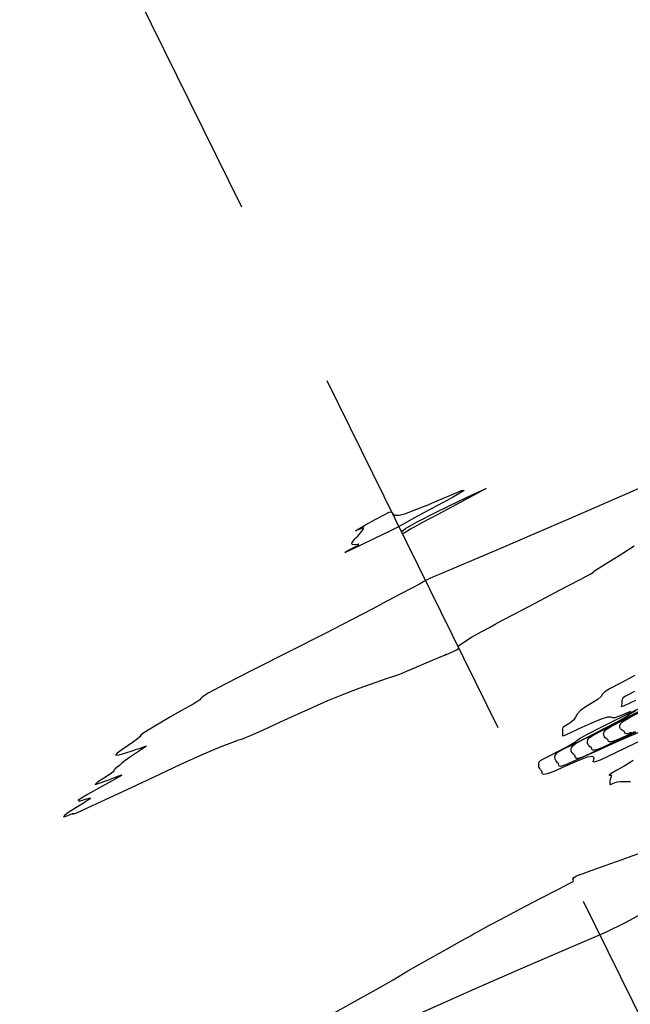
# Model space of a CAD drawing. Extents: x 3249832 to 3255657, y 13789405 to 13793316.
# Tile 63 of 256: x 3254867 to 3254946, y 13790344 to 13790471. Entities that reach past the tile are written whole.
import ezdxf

# ---------------------------------------------------------------- set-up
doc = ezdxf.new("R2010")
doc.units = 0
doc.header["$LTSCALE"] = 100
doc.header["$MEASUREMENT"] = 0
doc.linetypes.add('DASHED', pattern=[0.75, 0.5, -0.25])
for name, color, linetype in [('GRATIO_CON', 10, 'CONTINUOUS'), ('GRATIO_ICON', 7, 'CONTINUOUS'), ('PLAN', 7, 'CONTINUOUS'), ('TARGETS_EAST', 7, 'CONTINUOUS')]:
    doc.layers.add(name, color=color, linetype=linetype)
doc.styles.add('Gratio_032316_contours$0$symbol', font='symbol.shx')
doc.linetypes.add('Gratio_032316_contours$0$DEPRESSION', pattern='A,0.3,["%",Gratio_032316_contours$0$symbol,S=0.05,R=180,X=0,Y=0],0.0001', length=0.3001)

# ---------------------------------------------------------------- blocks, each defined once
blk = doc.blocks.new('Gratio_032316_contours')
at = {"layer": 'GRATIO_CON', "color": 5, "linetype": 'Continuous', "flags": 128}
for points in [[(3254949.47, 13790378.9), (3254944.4, 13790376.45), (3254942.42, 13790375.52), (3254941.66, 13790375.23), (3254941.49, 13790375.28), (3254941.59, 13790375.53), (3254941.66, 13790375.83), (3254941.46, 13790376), (3254940.75, 13790375.89), (3254939.43, 13790375.38), (3254937.83, 13790374.68), (3254936.42, 13790374.06), (3254935.55, 13790373.73), (3254935.13, 13790373.64), (3254934.98, 13790373.69), (3254934.93, 13790373.79), (3254934.92, 13790373.9), (3254934.93, 13790373.99), (3254934.92, 13790374.04), (3254934.89, 13790374.08), (3254934.82, 13790374.14), (3254934.72, 13790374.26), (3254934.6, 13790374.42), (3254934.51, 13790374.63), (3254934.47, 13790374.86), (3254934.48, 13790375.09), (3254934.55, 13790375.29), (3254934.69, 13790375.45), (3254935.02, 13790375.65), (3254935.7, 13790375.99), (3254936.76, 13790376.53), (3254937.94, 13790377.13), (3254938.86, 13790377.64), (3254939.27, 13790377.92), (3254939.46, 13790378.11), (3254939.84, 13790378.37), (3254940.77, 13790378.88), (3254942.48, 13790379.74), (3254945.15, 13790381.07), (3254949.16, 13790383.06)], [(3254947.29, 13790379.06), (3254944.85, 13790378.02), (3254941.95, 13790376.69), (3254939.42, 13790375.54), (3254937.93, 13790374.91), (3254937.29, 13790374.71), (3254937.11, 13790374.75), (3254937.06, 13790374.85), (3254937.05, 13790374.95), (3254937.05, 13790375.04), (3254937.03, 13790375.08), (3254936.99, 13790375.12), (3254936.92, 13790375.18), (3254936.81, 13790375.29), (3254936.69, 13790375.45), (3254936.6, 13790375.65), (3254936.57, 13790375.88), (3254936.6, 13790376.11), (3254936.71, 13790376.33), (3254936.96, 13790376.55), (3254937.57, 13790376.89), (3254938.8, 13790377.51), (3254940.76, 13790378.49), (3254942.94, 13790379.59), (3254944.71, 13790380.52), (3254945.63, 13790381.05), (3254946.18, 13790381.41), (3254947.08, 13790381.93)], [(3254947.01, 13790379.13), (3254943.59, 13790377.51), (3254941.44, 13790376.49), (3254940.36, 13790375.99), (3254939.86, 13790375.8), (3254939.56, 13790375.73), (3254939.36, 13790375.74), (3254939.25, 13790375.8), (3254939.2, 13790375.9), (3254939.18, 13790376), (3254939.18, 13790376.08), (3254939.15, 13790376.13), (3254939.09, 13790376.16), (3254939.01, 13790376.22), (3254938.9, 13790376.32), (3254938.78, 13790376.48), (3254938.69, 13790376.67), (3254938.66, 13790376.9), (3254938.71, 13790377.13), (3254938.87, 13790377.37), (3254939.24, 13790377.65), (3254940.12, 13790378.12), (3254941.91, 13790379.02), (3254944.75, 13790380.44), (3254947.94, 13790382.05)], [(3254946.92, 13790379.15), (3254944.11, 13790377.81), (3254942.7, 13790377.15), (3254942.07, 13790376.89), (3254941.71, 13790376.8), (3254941.49, 13790376.8), (3254941.38, 13790376.86), (3254941.33, 13790376.95), (3254941.31, 13790377.05), (3254941.3, 13790377.13), (3254941.26, 13790377.17), (3254941.2, 13790377.2), (3254941.1, 13790377.25), (3254940.99, 13790377.36), (3254940.87, 13790377.51), (3254940.79, 13790377.7), (3254940.76, 13790377.92), (3254940.82, 13790378.16), (3254941.03, 13790378.42), (3254941.51, 13790378.74), (3254942.67, 13790379.36), (3254945.01, 13790380.53), (3254948.74, 13790382.4)], [(3254946.48, 13790379.09), (3254946.01, 13790378.94), (3254945.76, 13790378.92), (3254945.64, 13790378.97), (3254945.59, 13790379.06), (3254945.57, 13790379.15), (3254945.55, 13790379.22), (3254945.49, 13790379.26), (3254945.4, 13790379.28), (3254945.29, 13790379.32), (3254945.17, 13790379.42), (3254945.05, 13790379.56), (3254944.97, 13790379.74), (3254944.95, 13790379.95), (3254945.05, 13790380.2), (3254945.36, 13790380.51), (3254946.06, 13790380.94), (3254947.77, 13790381.83)]]:
    blk.add_lwpolyline(points, dxfattribs=at)
at = {"layer": 'GRATIO_CON', "color": 1, "linetype": 'Continuous', "flags": 128}
for points in [[(3254946.88, 13790386.43), (3254944.94, 13790385.43), (3254943.71, 13790384.77), (3254943.03, 13790384.33), (3254942.72, 13790384.03), (3254942.53, 13790383.75), (3254942.17, 13790383.41), (3254941.47, 13790382.96), (3254940.6, 13790382.43), (3254939.86, 13790381.91), (3254939.43, 13790381.45), (3254939.21, 13790381.06), (3254939, 13790380.72), (3254938.67, 13790380.41), (3254938.28, 13790380.15), (3254937.92, 13790379.96), (3254937.7, 13790379.83), (3254937.58, 13790379.72), (3254937.55, 13790379.56), (3254937.55, 13790379.33), (3254937.57, 13790379.05), (3254937.57, 13790378.81), (3254937.57, 13790378.66), (3254937.77, 13790378.7), (3254938.44, 13790379), (3254939.71, 13790379.6), (3254941.26, 13790380.3), (3254942.6, 13790380.86), (3254943.4, 13790381.09), (3254943.78, 13790381.09), (3254944.01, 13790381.02), (3254944.34, 13790381.03), (3254945.04, 13790381.26), (3254946.39, 13790381.85)], [(3254946.86, 13790384.4), (3254946.1, 13790383.99), (3254945.61, 13790383.72), (3254945.35, 13790383.54), (3254945.25, 13790383.36), (3254945.23, 13790383.12), (3254945.22, 13790382.86), (3254945.17, 13790382.61), (3254945.12, 13790382.45), (3254945.56, 13790382.59), (3254947.03, 13790383.27)], [(3254946.66, 13790375.46), (3254946.31, 13790375.2), (3254945.52, 13790374.75), (3254944.57, 13790374.23), (3254943.82, 13790373.8), (3254943.56, 13790373.59), (3254943.64, 13790373.54), (3254943.81, 13790373.55), (3254943.88, 13790373.52), (3254943.85, 13790373.43), (3254943.78, 13790373.27), (3254943.72, 13790373.02), (3254943.68, 13790372.74), (3254943.66, 13790372.52), (3254943.66, 13790372.39), (3254943.68, 13790372.36), (3254943.74, 13790372.37), (3254943.83, 13790372.41), (3254943.95, 13790372.46), (3254944.12, 13790372.53), (3254944.35, 13790372.62), (3254944.64, 13790372.7), (3254944.98, 13790372.75), (3254945.39, 13790372.74), (3254945.85, 13790372.73), (3254946.34, 13790372.76)], [(3254948.71, 13790411.16), (3254945.96, 13790409.97), (3254942.57, 13790408.48), (3254938.53, 13790406.72), (3254933.95, 13790404.75), (3254929.53, 13790402.85), (3254926.1, 13790401.39), (3254924.23, 13790400.6), (3254923.56, 13790400.32), (3254923.47, 13790400.29), (3254923.43, 13790400.28), (3254923.25, 13790400.2), (3254922.8, 13790400.01), (3254922.04, 13790399.69), (3254921.16, 13790399.31), (3254920.42, 13790398.98), (3254919.99, 13790398.77), (3254919.65, 13790398.58), (3254919.09, 13790398.27), (3254918.09, 13790397.73), (3254916.67, 13790396.99), (3254914.94, 13790396.08), (3254912.94, 13790395.02), (3254910.38, 13790393.67), (3254906.89, 13790391.88), (3254902.37, 13790389.58), (3254897.66, 13790387.21), (3254893.86, 13790385.27), (3254891.78, 13790384.15), (3254891, 13790383.66), (3254890.83, 13790383.47), (3254890.67, 13790383.31), (3254890.43, 13790383.14), (3254890.15, 13790382.95), (3254889.82, 13790382.76), (3254889.28, 13790382.45), (3254888.33, 13790381.92), (3254886.89, 13790381.09), (3254885.3, 13790380.17), (3254884, 13790379.4), (3254883.32, 13790378.95), (3254883.07, 13790378.72), (3254882.92, 13790378.53), (3254882.61, 13790378.26), (3254882.1, 13790377.87), (3254881.42, 13790377.39), (3254880.62, 13790376.86), (3254879.98, 13790376.4), (3254879.79, 13790376.15), (3254880.25, 13790376.21), (3254881.1, 13790376.46), (3254881.95, 13790376.73), (3254882.52, 13790376.92), (3254882.87, 13790377.03), (3254883.17, 13790377.15), (3254883.52, 13790377.29), (3254883.77, 13790377.37), (3254883.69, 13790377.27), (3254883.16, 13790376.9), (3254882.37, 13790376.38), (3254881.58, 13790375.84), (3254881.01, 13790375.42), (3254880.62, 13790375.1), (3254880.31, 13790374.84), (3254880.01, 13790374.59), (3254879.76, 13790374.39), (3254879.61, 13790374.24), (3254879.58, 13790374.15), (3254879.48, 13790374.01), (3254879.08, 13790373.72), (3254878.27, 13790373.2), (3254877.45, 13790372.66), (3254877.14, 13790372.37), (3254877.69, 13790372.52), (3254878.78, 13790372.93), (3254879.89, 13790373.37), (3254880.57, 13790373.62), (3254880.58, 13790373.54), (3254879.74, 13790373.04), (3254878.04, 13790372.1), (3254876.16, 13790371.06), (3254874.98, 13790370.34), (3254875.09, 13790370.23), (3254875.9, 13790370.46), (3254876.56, 13790370.64), (3254876.41, 13790370.45), (3254875.64, 13790369.97), (3254874.64, 13790369.36), (3254873.77, 13790368.8), (3254873.2, 13790368.37), (3254873.05, 13790368.18), (3254873.39, 13790368.27), (3254873.92, 13790368.5), (3254874.3, 13790368.64), (3254874.3, 13790368.6), (3254874.29, 13790368.54), (3254874.78, 13790368.72), (3254876.17, 13790369.34), (3254878.39, 13790370.37), (3254881.31, 13790371.73), (3254884.71, 13790373.33), (3254888.16, 13790374.93), (3254891.2, 13790376.31), (3254893.45, 13790377.27), (3254894.93, 13790377.85), (3254895.74, 13790378.13), (3254896.08, 13790378.23), (3254896.4, 13790378.34), (3254897.22, 13790378.69), (3254898.89, 13790379.44), (3254901.11, 13790380.45), (3254903.4, 13790381.49), (3254905.4, 13790382.4), (3254907.24, 13790383.2), (3254909.16, 13790383.98), (3254911.28, 13790384.79), (3254913.34, 13790385.53), (3254914.95, 13790386.09), (3254915.89, 13790386.41), (3254916.51, 13790386.64), (3254917.32, 13790386.97), (3254918.66, 13790387.54), (3254920.23, 13790388.21), (3254921.56, 13790388.78), (3254922.29, 13790389.09), (3254922.53, 13790389.19), (3254922.51, 13790389.17), (3254922.43, 13790389.13), (3254922.41, 13790389.11), (3254922.56, 13790389.17), (3254922.94, 13790389.33), (3254923.42, 13790389.55), (3254923.84, 13790389.76), (3254924.06, 13790389.9), (3254924.12, 13790390), (3254924.09, 13790390.08), (3254924.08, 13790390.18), (3254924.26, 13790390.38), (3254924.8, 13790390.77), (3254925.81, 13790391.38), (3254927.03, 13790392.07), (3254928.1, 13790392.67), (3254928.83, 13790393.08), (3254929.69, 13790393.54), (3254931.29, 13790394.39), (3254934.02, 13790395.81), (3254937.16, 13790397.46), (3254939.76, 13790398.83), (3254941.12, 13790399.56), (3254941.54, 13790399.8), (3254941.56, 13790399.85), (3254941.68, 13790399.96), (3254942.15, 13790400.28), (3254943.18, 13790400.93), (3254944.86, 13790401.97), (3254946.82, 13790403.19)]]:
    blk.add_lwpolyline(points, dxfattribs=at)
at = {"layer": 'GRATIO_CON', "color": 5, "linetype": 'Gratio_032316_contours$0$DEPRESSION', "flags": 128}
for points in [[(3254910.37, 13790403.36), (3254910.33, 13790403.54), (3254910.48, 13790403.82), (3254910.71, 13790404.1), (3254910.9, 13790404.3), (3254911.08, 13790404.46), (3254911.26, 13790404.65), (3254911.48, 13790404.93), (3254911.69, 13790405.22), (3254911.82, 13790405.45), (3254911.85, 13790405.56), (3254911.8, 13790405.57), (3254911.71, 13790405.53), (3254911.61, 13790405.48), (3254911.47, 13790405.42), (3254911.24, 13790405.31), (3254910.94, 13790405.17), (3254910.8, 13790405.13), (3254911.13, 13790405.34), (3254912.09, 13790405.9), (3254913.36, 13790406.61), (3254914.5, 13790407.23), (3254915.15, 13790407.55), (3254915.41, 13790407.61), (3254915.51, 13790407.5), (3254915.63, 13790407.33), (3254915.9, 13790407.18), (3254916.43, 13790407.18), (3254917.29, 13790407.4), (3254918.26, 13790407.75), (3254919.09, 13790408.07), (3254919.59, 13790408.27), (3254919.81, 13790408.36), (3254919.89, 13790408.39), (3254919.98, 13790408.42), (3254920.36, 13790408.58), (3254921.34, 13790409), (3254922.99, 13790409.72), (3254924.5, 13790410.34), (3254924.83, 13790410.36), (3254923.32, 13790409.47), (3254920.76, 13790408.07), (3254918.35, 13790406.76), (3254916.93, 13790405.98), (3254916.08, 13790405.52), (3254915.05, 13790405), (3254913.35, 13790404.18), (3254911.41, 13790403.25), (3254909.92, 13790402.56), (3254909.4, 13790402.33), (3254909.61, 13790402.47), (3254910.17, 13790402.77), (3254910.73, 13790403.06), (3254911.13, 13790403.29), (3254911.25, 13790403.4), (3254911.04, 13790403.38), (3254910.67, 13790403.33), (3254910.37, 13790403.36)], [(3254916.79, 13790404.91), (3254916.8, 13790405.06), (3254917.27, 13790405.46), (3254918.67, 13790406.27), (3254921.24, 13790407.57), (3254924.22, 13790409.01), (3254926.62, 13790410.15), (3254927.67, 13790410.62), (3254927.38, 13790410.44), (3254926, 13790409.7), (3254923.83, 13790408.54), (3254921.44, 13790407.27), (3254919.47, 13790406.22), (3254918.37, 13790405.63), (3254917.93, 13790405.39), (3254917.76, 13790405.28), (3254917.55, 13790405.13), (3254917.29, 13790404.97), (3254917.06, 13790404.83), (3254916.93, 13790404.77), (3254916.86, 13790404.78), (3254916.84, 13790404.8), (3254916.83, 13790404.82), (3254916.82, 13790404.84), (3254916.79, 13790404.91)], [(3254903.67, 13790337.53), (3254904.29, 13790338), (3254904.81, 13790338.42), (3254905.14, 13790338.72), (3254905.21, 13790338.88), (3254905.12, 13790338.95), (3254904.99, 13790339.01), (3254904.93, 13790339.13), (3254904.95, 13790339.29), (3254905.04, 13790339.46), (3254905.15, 13790339.6), (3254905.17, 13790339.69), (3254904.93, 13790339.65), (3254904.35, 13790339.48), (3254903.6, 13790339.24), (3254902.9, 13790339.05), (3254902.43, 13790338.97), (3254902.12, 13790338.96), (3254901.87, 13790338.96), (3254901.6, 13790338.92), (3254901.41, 13790338.9), (3254901.45, 13790339), (3254901.89, 13790339.3), (3254902.98, 13790339.97), (3254905.04, 13790341.15), (3254908.14, 13790342.89), (3254911.53, 13790344.78), (3254914.26, 13790346.3), (3254915.67, 13790347.13), (3254916.45, 13790347.6), (3254917.57, 13790348.27), (3254919.72, 13790349.49), (3254922.34, 13790350.96), (3254924.56, 13790352.2), (3254925.74, 13790352.87), (3254926.13, 13790353.1), (3254926.21, 13790353.15), (3254926.38, 13790353.24), (3254926.66, 13790353.39), (3254926.97, 13790353.56), (3254927.32, 13790353.76), (3254928.04, 13790354.15), (3254929.52, 13790354.94), (3254931.96, 13790356.22), (3254934.76, 13790357.67), (3254937.11, 13790358.89), (3254938.43, 13790359.57), (3254938.91, 13790359.83), (3254938.95, 13790359.92), (3254938.91, 13790360.03), (3254938.89, 13790360.16), (3254938.95, 13790360.31), (3254939.13, 13790360.45), (3254939.36, 13790360.57), (3254939.57, 13790360.66), (3254939.69, 13790360.71), (3254939.75, 13790360.73), (3254939.76, 13790360.73), (3254939.82, 13790360.75), (3254940.21, 13790360.88), (3254941.24, 13790361.25), (3254943.08, 13790361.91), (3254945.27, 13790362.69), (3254947.14, 13790363.35), (3254948.23, 13790363.74), (3254948.66, 13790363.89), (3254948.75, 13790363.9), (3254948.77, 13790363.89), (3254949.02, 13790363.94), (3254949.74, 13790364.16), (3254951.1, 13790364.59), (3254952.71, 13790365.1), (3254954.06, 13790365.53), (3254954.78, 13790365.74), (3254955.02, 13790365.8), (3254955.09, 13790365.81), (3254955.23, 13790365.84), (3254955.55, 13790365.92), (3254956.1, 13790366.08), (3254956.9, 13790366.32), (3254957.84, 13790366.6), (3254958.75, 13790366.87), (3254959.54, 13790367.13), (3254960.45, 13790367.47), (3254961.79, 13790368), (3254963.73, 13790368.79), (3254965.86, 13790369.64), (3254967.66, 13790370.3), (3254968.71, 13790370.59), (3254969.25, 13790370.64), (3254969.67, 13790370.65), (3254970.25, 13790370.78), (3254970.88, 13790370.95), (3254971.33, 13790371.03), (3254971.45, 13790370.92), (3254971.39, 13790370.73), (3254971.36, 13790370.57), (3254971.54, 13790370.54), (3254971.88, 13790370.62), (3254972.31, 13790370.75), (3254972.74, 13790370.88), (3254973.19, 13790371.02), (3254973.66, 13790371.18), (3254974.12, 13790371.36), (3254974.44, 13790371.47), (3254974.42, 13790371.41), (3254973.97, 13790371.12), (3254973.29, 13790370.7), (3254972.66, 13790370.3), (3254972.3, 13790370.05), (3254972.3, 13790369.96), (3254972.65, 13790370.05), (3254973.29, 13790370.26), (3254973.7, 13790370.34), (3254973.28, 13790370), (3254971.68, 13790369.06), (3254969.48, 13790367.82), (3254967.51, 13790366.7), (3254966.4, 13790366.03), (3254965.86, 13790365.66), (3254965.4, 13790365.36), (3254964.65, 13790364.94), (3254963.81, 13790364.5), (3254963.2, 13790364.18), (3254963.04, 13790364.08), (3254963.1, 13790364.08), (3254963.05, 13790364), (3254962.54, 13790363.67), (3254961.14, 13790362.86), (3254958.42, 13790361.35), (3254954.21, 13790359.06), (3254949.5, 13790356.54), (3254945.56, 13790354.46), (3254943.2, 13790353.28), (3254941.3, 13790352.45), (3254938.27, 13790351.18), (3254933.06, 13790348.92), (3254926.67, 13790346.12), (3254920.66, 13790343.47), (3254916.24, 13790341.5), (3254913.31, 13790340.19), (3254911.47, 13790339.37), (3254910.33, 13790338.89), (3254909.68, 13790338.64), (3254909.34, 13790338.55), (3254909.15, 13790338.53), (3254908.95, 13790338.52), (3254908.6, 13790338.44), (3254908, 13790338.24), (3254907.14, 13790337.93), (3254906.05, 13790337.54), (3254904.8, 13790337.12), (3254903.65, 13790336.77), (3254902.9, 13790336.61), (3254902.76, 13790336.74), (3254903.1, 13790337.07), (3254903.67, 13790337.53)]]:
    blk.add_lwpolyline(points, close=True, dxfattribs=at)
at = {"layer": 'GRATIO_ICON', "color": 7, "linetype": 'Continuous', "flags": 128}
blk.add_lwpolyline([(3254946.78, 13790379.13), (3254945.03, 13790378.31), (3254944.27, 13790377.99), (3254943.86, 13790377.87), (3254943.62, 13790377.86), (3254943.51, 13790377.91), (3254943.46, 13790378.01), (3254943.44, 13790378.1), (3254943.42, 13790378.18), (3254943.38, 13790378.21), (3254943.3, 13790378.24), (3254943.19, 13790378.29), (3254943.08, 13790378.39), (3254942.96, 13790378.54), (3254942.88, 13790378.72), (3254942.85, 13790378.93), (3254942.94, 13790379.18), (3254943.2, 13790379.46), (3254943.79, 13790379.84), (3254945.22, 13790380.59), (3254948.12, 13790382.05)], dxfattribs=at)

msp = doc.modelspace()

# ---------------------------------------------------------------- linework, layer by layer
at = {"layer": 'PLAN', "color": 8, "linetype": 'DASHED'}
msp.add_line((3253548.18, 13793183.02), (3255387.76, 13789448.89), dxfattribs=at)

# ---------------------------------------------------------------- block references
at = {"layer": 'TARGETS_EAST'}
msp.add_blockref('Gratio_032316_contours', (0, 0), dxfattribs=at)

doc.saveas('drawing.dxf')
